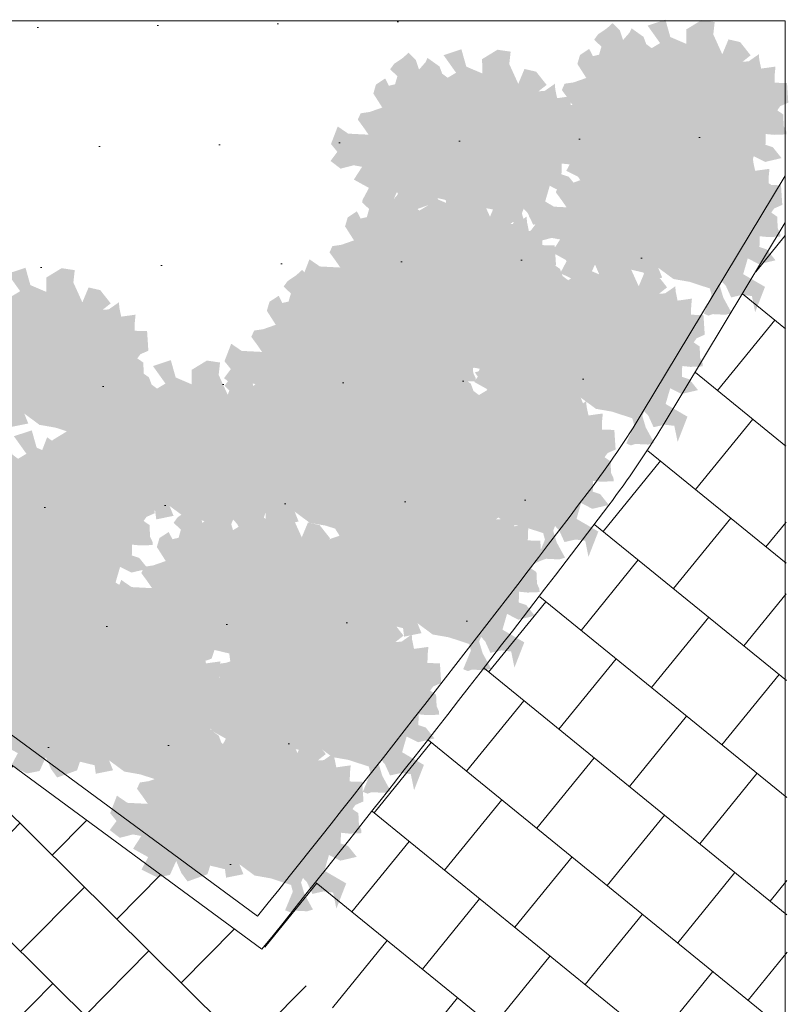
# Model space of a CAD drawing. Header units: metres. Extents: x 92403 to 95147, y 464428 to 465602.
# Tile 152 of 256: x 92673.03 to 92675.57, y 465024.85 to 465028.1. Entities that reach past the tile are written whole.
import ezdxf

# ---------------------------------------------------------------- set-up
doc = ezdxf.new("R2010")
doc.units = ezdxf.units.M
doc.layers.add('N-RO-GR-GROENSTROOK-A', color=7, linetype='CONTINUOUS', lineweight=0, true_color=0x5de817, transparency=0.7)
doc.layers.add('N-RO-VH-KANTOPSLUITING_OPSLUITBAND-G', color=7, linetype='CONTINUOUS', lineweight=5)
doc.layers.add('X-XX-AL-RMB - profiel', color=7, linetype='CONTINUOUS', lineweight=9)
doc.layers.add('X-XX-AL-TEKENBLAD_VIEWPORT-NP', color=7, linetype='CONTINUOUS', lineweight=18, plot=False)

msp = doc.modelspace()

# ---------------------------------------------------------------- hatches: boundary and pattern name
at = {"layer": 'N-RO-GR-GROENSTROOK-A', "transparency": 33554508}
h = msp.add_hatch(color=256, dxfattribs=at)
h.dxf.hatch_style = 1
h.paths.add_polyline_path([(92675.213908, 465027.584199), (92675.267236, 465027.574874), (92675.334456, 465027.552889), (92675.340167, 465027.530978), (92675.314756, 465027.469471), (92675.330133, 465027.463118), (92675.343819, 465027.468053), (92675.387414, 465027.465926), (92675.406744, 465027.471706), (92675.378964, 465027.522362), (92675.367404, 465027.561023), (92675.373756, 465027.576399), (92675.387579, 465027.561159), (92675.404782, 465027.523343), (92675.441043, 465027.531659), (92675.473351, 465027.527842), (92675.484201, 465027.474649), (92675.516735, 465027.558214), (92675.444554, 465027.600184), (92675.459719, 465027.652257), (92675.497157, 465027.63328), (92675.551569, 465027.646012), (92675.522892, 465027.68185), (92675.498418, 465027.690093), (92675.499367, 465027.725663), (92675.524896, 465027.723091), (92675.526964, 465027.722883), (92675.567175, 465027.724378), (92675.56678, 465027.735014), (92675.558813, 465027.751952), (92675.556978, 465027.790345), (92675.537326, 465027.803956), (92675.54731, 465027.817693), (92675.573872, 465027.829286), (92675.569624, 465027.894178), (92675.528325, 465027.89528), (92675.529095, 465027.924181), (92675.531566, 465027.948587), (92675.484082, 465027.942002), (92675.477861, 465027.971874), (92675.47651, 465027.989447), (92675.44261, 465027.965879), (92675.422564, 465027.964712), (92675.449381, 465027.985852), (92675.41468, 465028.029701), (92675.376187, 465028.03858), (92675.355637, 465027.989268), (92675.325934, 465028.054839), (92675.330406, 465028.095812), (92675.286908, 465028.102207), (92675.236174, 465028.071236), (92675.23647, 465028.023854), (92675.183784, 465028.046329), (92675.167638, 465028.103687), (92675.108633, 465028.084191), (92675.149974, 465028.026161), (92675.122237, 465028.009496), (92675.104144, 465028.023065), (92675.095164, 465028.046991), (92675.09006, 465028.05053), (92675.055625, 465028.075135), (92675.049278, 465028.061302), (92675.027562, 465028.036493), (92675.016973, 465028.068314), (92674.993185, 465028.092505), (92674.973475, 465028.074709), (92674.944885, 465028.055318), (92674.931929, 465028.037342), (92674.956019, 465028.014714), (92674.948284, 465027.987831), (92674.927884, 465027.98314), (92674.915525, 465028.007026), (92674.885096, 465027.986899), (92674.876508, 465027.95729), (92674.905945, 465027.910963), (92674.864226, 465027.896372), (92674.834475, 465027.891931), (92674.825082, 465027.871112), (92674.844645, 465027.844416), (92674.860662, 465027.821218), (92674.793173, 465027.82472), (92674.758714, 465027.848409), (92674.736372, 465027.790377), (92674.757514, 465027.764425), (92674.734879, 465027.734406), (92674.76825, 465027.708913), (92674.811436, 465027.720062), (92674.839374, 465027.714999), (92674.811995, 465027.672804), (92674.861945, 465027.645168), (92674.839786, 465027.60375), (92674.892642, 465027.577869), (92674.933937, 465027.586321), (92674.954656, 465027.632226), (92674.971788, 465027.592378), (92674.992102, 465027.564616), (92675.057716, 465027.588254), (92675.067058, 465027.616926), (92675.115872, 465027.605155), (92675.119541, 465027.577052), (92675.176775, 465027.588612), (92675.163613, 465027.621418), (92675.21392, 465027.584215)])
h = msp.add_hatch(color=256, dxfattribs=at)
h.dxf.hatch_style = 1
h.paths.add_polyline_path([(92674.539365, 465027.486358), (92674.592693, 465027.477034), (92674.659913, 465027.455049), (92674.665624, 465027.433138), (92674.640213, 465027.371631), (92674.65559, 465027.365278), (92674.669276, 465027.370213), (92674.712871, 465027.368086), (92674.732201, 465027.373865), (92674.70442, 465027.424522), (92674.692861, 465027.463182), (92674.699213, 465027.478559), (92674.713036, 465027.463318), (92674.730239, 465027.425503), (92674.7665, 465027.433818), (92674.798808, 465027.430001), (92674.809658, 465027.376809), (92674.842192, 465027.460373), (92674.770011, 465027.502344), (92674.785176, 465027.554417), (92674.822614, 465027.535439), (92674.877025, 465027.548172), (92674.848349, 465027.584009), (92674.823875, 465027.592252), (92674.824824, 465027.627823), (92674.850353, 465027.625251), (92674.852421, 465027.625042), (92674.892632, 465027.626538), (92674.892236, 465027.637174), (92674.88427, 465027.654112), (92674.882435, 465027.692505), (92674.862783, 465027.706116), (92674.872767, 465027.719852), (92674.899329, 465027.731445), (92674.895081, 465027.796338), (92674.853781, 465027.797439), (92674.854552, 465027.82634), (92674.857023, 465027.850747), (92674.809539, 465027.844161), (92674.803318, 465027.874034), (92674.801967, 465027.891606), (92674.768067, 465027.868038), (92674.748021, 465027.866871), (92674.774838, 465027.888011), (92674.740137, 465027.931861), (92674.701644, 465027.94074), (92674.681094, 465027.891427), (92674.651391, 465027.956999), (92674.655863, 465027.997972), (92674.612364, 465028.004367), (92674.561631, 465027.973396), (92674.561927, 465027.926014), (92674.509241, 465027.948489), (92674.493095, 465028.005846), (92674.43409, 465027.98635), (92674.475431, 465027.928321), (92674.447694, 465027.911655), (92674.429601, 465027.925224), (92674.420621, 465027.949151), (92674.415517, 465027.952689), (92674.381082, 465027.977295), (92674.374735, 465027.963461), (92674.353019, 465027.938652), (92674.34243, 465027.970474), (92674.318642, 465027.994664), (92674.298932, 465027.976869), (92674.270342, 465027.957477), (92674.257386, 465027.939502), (92674.281476, 465027.916873), (92674.273741, 465027.88999), (92674.253341, 465027.8853), (92674.240982, 465027.909185), (92674.210553, 465027.889058), (92674.201965, 465027.85945), (92674.231401, 465027.813123), (92674.189683, 465027.798531), (92674.159932, 465027.79409), (92674.150539, 465027.773271), (92674.170102, 465027.746576), (92674.186119, 465027.723378), (92674.11863, 465027.726879), (92674.084171, 465027.750569), (92674.061828, 465027.692536), (92674.082971, 465027.666584), (92674.060336, 465027.636565), (92674.093707, 465027.611072), (92674.136893, 465027.622222), (92674.164831, 465027.617158), (92674.137452, 465027.574964), (92674.187402, 465027.547327), (92674.165243, 465027.50591), (92674.218099, 465027.480028), (92674.259393, 465027.48848), (92674.280113, 465027.534385), (92674.297245, 465027.494537), (92674.317559, 465027.466775), (92674.383173, 465027.490413), (92674.392515, 465027.519086), (92674.441329, 465027.507315), (92674.444998, 465027.479211), (92674.502231, 465027.490772), (92674.48907, 465027.523578), (92674.539377, 465027.486375)])
h = msp.add_hatch(color=256, dxfattribs=at)
h.dxf.hatch_style = 1
h.paths.add_polyline_path([(92675.194015, 465027.246106), (92675.247343, 465027.236781), (92675.314563, 465027.214796), (92675.320273, 465027.192885), (92675.294863, 465027.131378), (92675.31024, 465027.125025), (92675.323926, 465027.12996), (92675.367521, 465027.127833), (92675.386851, 465027.133613), (92675.35907, 465027.184269), (92675.34751, 465027.22293), (92675.353863, 465027.238306), (92675.367686, 465027.223066), (92675.384889, 465027.18525), (92675.42115, 465027.193565), (92675.453458, 465027.189748), (92675.464308, 465027.136556), (92675.496842, 465027.22012), (92675.42466, 465027.262091), (92675.439826, 465027.314164), (92675.477264, 465027.295187), (92675.531675, 465027.307919), (92675.502999, 465027.343757), (92675.478525, 465027.352), (92675.479474, 465027.38757), (92675.505002, 465027.384998), (92675.507071, 465027.38479), (92675.547282, 465027.386285), (92675.546886, 465027.396921), (92675.53892, 465027.413859), (92675.537084, 465027.452252), (92675.517433, 465027.465863), (92675.527416, 465027.4796), (92675.553979, 465027.491193), (92675.549731, 465027.556085), (92675.508431, 465027.557187), (92675.509202, 465027.586088), (92675.511672, 465027.610494), (92675.464189, 465027.603908), (92675.457968, 465027.633781), (92675.456617, 465027.651353), (92675.422717, 465027.627785), (92675.402671, 465027.626619), (92675.429488, 465027.647758), (92675.394787, 465027.691608), (92675.356294, 465027.700487), (92675.335743, 465027.651175), (92675.30604, 465027.716746), (92675.310512, 465027.757719), (92675.267014, 465027.764114), (92675.216281, 465027.733143), (92675.216577, 465027.685761), (92675.16389, 465027.708236), (92675.147745, 465027.765594), (92675.08874, 465027.746098), (92675.130081, 465027.688068), (92675.102344, 465027.671402), (92675.08425, 465027.684972), (92675.075271, 465027.708898), (92675.070167, 465027.712437), (92675.035732, 465027.737042), (92675.029385, 465027.723209), (92675.007668, 465027.6984), (92674.99708, 465027.730221), (92674.973292, 465027.754412), (92674.953582, 465027.736616), (92674.924992, 465027.717225), (92674.912036, 465027.699249), (92674.936126, 465027.676621), (92674.928391, 465027.649738), (92674.907991, 465027.645047), (92674.895631, 465027.668933), (92674.865202, 465027.648806), (92674.856615, 465027.619197), (92674.886051, 465027.57287), (92674.844333, 465027.558279), (92674.814582, 465027.553837), (92674.805189, 465027.533018), (92674.824752, 465027.506323), (92674.840769, 465027.483125), (92674.77328, 465027.486626), (92674.738821, 465027.510316), (92674.716478, 465027.452284), (92674.73762, 465027.426332), (92674.714985, 465027.396312), (92674.748357, 465027.370819), (92674.791543, 465027.381969), (92674.819481, 465027.376905), (92674.792102, 465027.334711), (92674.842052, 465027.307075), (92674.819893, 465027.265657), (92674.872748, 465027.239776), (92674.914043, 465027.248227), (92674.934762, 465027.294133), (92674.951895, 465027.254285), (92674.972209, 465027.226523), (92675.037823, 465027.250161), (92675.047165, 465027.278833), (92675.095978, 465027.267062), (92675.099648, 465027.238959), (92675.156881, 465027.250519), (92675.14372, 465027.283325), (92675.194027, 465027.246122)])
h = msp.add_hatch(color=256, dxfattribs=at)
h.dxf.hatch_style = 1
h.paths.add_polyline_path([(92674.4459, 465027.047058), (92674.499228, 465027.037733), (92674.566447, 465027.015748), (92674.572158, 465026.993837), (92674.546747, 465026.93233), (92674.562124, 465026.925977), (92674.575811, 465026.930912), (92674.619406, 465026.928785), (92674.638736, 465026.934565), (92674.610955, 465026.985221), (92674.599395, 465027.023882), (92674.605748, 465027.039258), (92674.619571, 465027.024018), (92674.636774, 465026.986202), (92674.673035, 465026.994517), (92674.705342, 465026.9907), (92674.716192, 465026.937508), (92674.748727, 465027.021073), (92674.676545, 465027.063043), (92674.69171, 465027.115116), (92674.729149, 465027.096139), (92674.78356, 465027.108871), (92674.754883, 465027.144709), (92674.73041, 465027.152952), (92674.731358, 465027.188522), (92674.756887, 465027.18595), (92674.758955, 465027.185742), (92674.799166, 465027.187237), (92674.798771, 465027.197873), (92674.790804, 465027.214811), (92674.788969, 465027.253204), (92674.769317, 465027.266815), (92674.779301, 465027.280552), (92674.805863, 465027.292145), (92674.801616, 465027.357037), (92674.760316, 465027.358139), (92674.761087, 465027.38704), (92674.763557, 465027.411446), (92674.716074, 465027.404861), (92674.709852, 465027.434733), (92674.708501, 465027.452306), (92674.674601, 465027.428738), (92674.654555, 465027.427571), (92674.681372, 465027.44871), (92674.646671, 465027.49256), (92674.608178, 465027.501439), (92674.587628, 465027.452127), (92674.557925, 465027.517698), (92674.562397, 465027.558671), (92674.518899, 465027.565066), (92674.468166, 465027.534095), (92674.468462, 465027.486713), (92674.415775, 465027.509188), (92674.399629, 465027.566546), (92674.340624, 465027.54705), (92674.381966, 465027.48902), (92674.354228, 465027.472355), (92674.336135, 465027.485924), (92674.327156, 465027.50985), (92674.322051, 465027.513389), (92674.287617, 465027.537994), (92674.281269, 465027.524161), (92674.259553, 465027.499352), (92674.248965, 465027.531173), (92674.225176, 465027.555364), (92674.205467, 465027.537568), (92674.176877, 465027.518177), (92674.16392, 465027.500201), (92674.188011, 465027.477573), (92674.180275, 465027.45069), (92674.159876, 465027.445999), (92674.147516, 465027.469885), (92674.117087, 465027.449758), (92674.108499, 465027.420149), (92674.137936, 465027.373822), (92674.096217, 465027.359231), (92674.066467, 465027.35479), (92674.057074, 465027.33397), (92674.076636, 465027.307275), (92674.092653, 465027.284077), (92674.025164, 465027.287578), (92673.990705, 465027.311268), (92673.968363, 465027.253236), (92673.989505, 465027.227284), (92673.96687, 465027.197265), (92674.000241, 465027.171771), (92674.043427, 465027.182921), (92674.071365, 465027.177857), (92674.043987, 465027.135663), (92674.093936, 465027.108027), (92674.071777, 465027.066609), (92674.124633, 465027.040728), (92674.165928, 465027.04918), (92674.186647, 465027.095085), (92674.20378, 465027.055237), (92674.224094, 465027.027475), (92674.289707, 465027.051113), (92674.29905, 465027.079785), (92674.347863, 465027.068014), (92674.351532, 465027.039911), (92674.408766, 465027.051471), (92674.395604, 465027.084277), (92674.445912, 465027.047074)])
h = msp.add_hatch(color=256, dxfattribs=at)
h.dxf.hatch_style = 1
h.paths.add_polyline_path([(92674.937647, 465026.816838), (92674.990975, 465026.807513), (92675.058195, 465026.785528), (92675.063906, 465026.763617), (92675.038495, 465026.70211), (92675.053872, 465026.695757), (92675.067558, 465026.700692), (92675.111153, 465026.698565), (92675.130483, 465026.704345), (92675.102702, 465026.755001), (92675.091143, 465026.793661), (92675.097495, 465026.809038), (92675.111318, 465026.793797), (92675.128521, 465026.755982), (92675.164782, 465026.764297), (92675.19709, 465026.76048), (92675.20794, 465026.707288), (92675.240474, 465026.790852), (92675.168293, 465026.832823), (92675.183458, 465026.884896), (92675.220896, 465026.865918), (92675.275307, 465026.878651), (92675.246631, 465026.914488), (92675.222157, 465026.922731), (92675.223106, 465026.958302), (92675.248635, 465026.95573), (92675.250703, 465026.955521), (92675.290914, 465026.957017), (92675.290518, 465026.967653), (92675.282552, 465026.984591), (92675.280717, 465027.022984), (92675.261065, 465027.036595), (92675.271049, 465027.050331), (92675.297611, 465027.061925), (92675.293363, 465027.126817), (92675.252063, 465027.127919), (92675.252834, 465027.15682), (92675.255305, 465027.181226), (92675.207821, 465027.17464), (92675.2016, 465027.204513), (92675.200249, 465027.222085), (92675.166349, 465027.198517), (92675.146303, 465027.197351), (92675.17312, 465027.21849), (92675.138419, 465027.26234), (92675.099926, 465027.271219), (92675.079376, 465027.221906), (92675.049673, 465027.287478), (92675.054145, 465027.328451), (92675.010646, 465027.334846), (92674.959913, 465027.303875), (92674.960209, 465027.256493), (92674.907523, 465027.278968), (92674.891377, 465027.336325), (92674.832372, 465027.31683), (92674.873713, 465027.2588), (92674.845976, 465027.242134), (92674.827883, 465027.255703), (92674.818903, 465027.27963), (92674.813799, 465027.283169), (92674.779364, 465027.307774), (92674.773017, 465027.29394), (92674.751301, 465027.269131), (92674.740712, 465027.300953), (92674.716924, 465027.325143), (92674.697214, 465027.307348), (92674.668624, 465027.287957), (92674.655668, 465027.269981), (92674.679758, 465027.247353), (92674.672023, 465027.220469), (92674.651623, 465027.215779), (92674.639264, 465027.239665), (92674.608835, 465027.219537), (92674.600247, 465027.189929), (92674.629683, 465027.143602), (92674.587965, 465027.12901), (92674.558214, 465027.124569), (92674.548821, 465027.10375), (92674.568384, 465027.077055), (92674.584401, 465027.053857), (92674.516912, 465027.057358), (92674.482453, 465027.081048), (92674.46011, 465027.023016), (92674.481253, 465026.997063), (92674.458618, 465026.967044), (92674.491989, 465026.941551), (92674.535175, 465026.952701), (92674.563113, 465026.947637), (92674.535734, 465026.905443), (92674.585684, 465026.877806), (92674.563525, 465026.836389), (92674.616381, 465026.810507), (92674.657675, 465026.818959), (92674.678395, 465026.864864), (92674.695527, 465026.825016), (92674.715841, 465026.797254), (92674.781455, 465026.820893), (92674.790797, 465026.849565), (92674.839611, 465026.837794), (92674.84328, 465026.80969), (92674.900513, 465026.821251), (92674.887352, 465026.854057), (92674.937659, 465026.816854)])
h = msp.add_hatch(color=256, dxfattribs=at)
h.dxf.hatch_style = 1
h.paths.add_polyline_path([(92673.098146, 465026.763819), (92673.151474, 465026.754494), (92673.218694, 465026.732509), (92673.224404, 465026.710599), (92673.198994, 465026.649092), (92673.214371, 465026.642739), (92673.228057, 465026.647674), (92673.271652, 465026.645546), (92673.290982, 465026.651326), (92673.263201, 465026.701983), (92673.251641, 465026.740643), (92673.257994, 465026.75602), (92673.271817, 465026.740779), (92673.28902, 465026.702964), (92673.325281, 465026.711279), (92673.357589, 465026.707462), (92673.368439, 465026.65427), (92673.400973, 465026.737834), (92673.328791, 465026.779804), (92673.343957, 465026.831878), (92673.381395, 465026.8129), (92673.435806, 465026.825633), (92673.40713, 465026.86147), (92673.382656, 465026.869713), (92673.383605, 465026.905284), (92673.409133, 465026.902711), (92673.411202, 465026.902503), (92673.451413, 465026.903999), (92673.451017, 465026.914634), (92673.443051, 465026.931573), (92673.441215, 465026.969966), (92673.421564, 465026.983577), (92673.431547, 465026.997313), (92673.45811, 465027.008906), (92673.453862, 465027.073799), (92673.412562, 465027.0749), (92673.413333, 465027.103801), (92673.415803, 465027.128208), (92673.36832, 465027.121622), (92673.362099, 465027.151495), (92673.360748, 465027.169067), (92673.326848, 465027.145499), (92673.306802, 465027.144332), (92673.333619, 465027.165472), (92673.298918, 465027.209322), (92673.260425, 465027.2182), (92673.239874, 465027.168888), (92673.210171, 465027.23446), (92673.214643, 465027.275433), (92673.171145, 465027.281827), (92673.120412, 465027.250856), (92673.120708, 465027.203474), (92673.068021, 465027.225949), (92673.051876, 465027.283307), (92672.992871, 465027.263811), (92673.034212, 465027.205781), (92673.006475, 465027.189116), (92672.988381, 465027.202685), (92672.979402, 465027.226612), (92672.974298, 465027.23015), (92672.939863, 465027.254756), (92672.933516, 465027.240922), (92672.911799, 465027.216113), (92672.901211, 465027.247934), (92672.877423, 465027.272125), (92672.857713, 465027.254329), (92672.829123, 465027.234938), (92672.816167, 465027.216962), (92672.840257, 465027.194334), (92672.832522, 465027.167451), (92672.812122, 465027.16276), (92672.799762, 465027.186646), (92672.769333, 465027.166519), (92672.760746, 465027.13691), (92672.790182, 465027.090583), (92672.748464, 465027.075992), (92672.718713, 465027.071551), (92672.70932, 465027.050732), (92672.728883, 465027.024037), (92672.7449, 465027.000839), (92672.677411, 465027.00434), (92672.642952, 465027.02803), (92672.620609, 465026.969997), (92672.641751, 465026.944045), (92672.619116, 465026.914026), (92672.652488, 465026.888533), (92672.695674, 465026.899683), (92672.723612, 465026.894619), (92672.696233, 465026.852425), (92672.746183, 465026.824788), (92672.724024, 465026.783371), (92672.776879, 465026.757489), (92672.818174, 465026.765941), (92672.838893, 465026.811846), (92672.856026, 465026.771998), (92672.87634, 465026.744236), (92672.941954, 465026.767874), (92672.951296, 465026.796547), (92673.000109, 465026.784775), (92673.003779, 465026.756672), (92673.061012, 465026.768232), (92673.047851, 465026.801038), (92673.098158, 465026.763835)])
h = msp.add_hatch(color=256, dxfattribs=at)
h.dxf.hatch_style = 1
h.paths.add_polyline_path([(92674.187247, 465026.767883), (92674.240575, 465026.758559), (92674.307795, 465026.736574), (92674.313506, 465026.714663), (92674.288095, 465026.653156), (92674.303472, 465026.646803), (92674.317159, 465026.651738), (92674.360754, 465026.649611), (92674.380084, 465026.65539), (92674.352303, 465026.706047), (92674.340743, 465026.744707), (92674.347095, 465026.760084), (92674.360918, 465026.744843), (92674.378121, 465026.707028), (92674.414383, 465026.715343), (92674.44669, 465026.711526), (92674.45754, 465026.658334), (92674.490074, 465026.741898), (92674.417893, 465026.783869), (92674.433058, 465026.835942), (92674.470496, 465026.816964), (92674.524908, 465026.829697), (92674.496231, 465026.865534), (92674.471757, 465026.873777), (92674.472706, 465026.909348), (92674.498235, 465026.906776), (92674.500303, 465026.906567), (92674.540514, 465026.908063), (92674.540119, 465026.918699), (92674.532152, 465026.935637), (92674.530317, 465026.97403), (92674.510665, 465026.987641), (92674.520649, 465027.001377), (92674.547211, 465027.01297), (92674.542963, 465027.077863), (92674.501664, 465027.078964), (92674.502434, 465027.107865), (92674.504905, 465027.132272), (92674.457421, 465027.125686), (92674.4512, 465027.155559), (92674.449849, 465027.173131), (92674.415949, 465027.149563), (92674.395903, 465027.148396), (92674.42272, 465027.169536), (92674.388019, 465027.213386), (92674.349526, 465027.222265), (92674.328976, 465027.172952), (92674.299273, 465027.238524), (92674.303745, 465027.279497), (92674.260247, 465027.285892), (92674.209514, 465027.254921), (92674.209809, 465027.207539), (92674.157123, 465027.230014), (92674.140977, 465027.287371), (92674.081972, 465027.267875), (92674.123313, 465027.209846), (92674.095576, 465027.19318), (92674.077483, 465027.206749), (92674.068503, 465027.230676), (92674.063399, 465027.234214), (92674.028964, 465027.25882), (92674.022617, 465027.244986), (92674.000901, 465027.220177), (92673.990313, 465027.251999), (92673.966524, 465027.276189), (92673.946814, 465027.258393), (92673.918225, 465027.239002), (92673.905268, 465027.221027), (92673.929358, 465027.198398), (92673.921623, 465027.171515), (92673.901223, 465027.166825), (92673.888864, 465027.19071), (92673.858435, 465027.170583), (92673.849847, 465027.140975), (92673.879284, 465027.094648), (92673.837565, 465027.080056), (92673.807814, 465027.075615), (92673.798421, 465027.054796), (92673.817984, 465027.028101), (92673.834001, 465027.004903), (92673.766512, 465027.008404), (92673.732053, 465027.032094), (92673.709711, 465026.974061), (92673.730853, 465026.948109), (92673.708218, 465026.91809), (92673.741589, 465026.892597), (92673.784775, 465026.903747), (92673.812713, 465026.898683), (92673.785334, 465026.856489), (92673.835284, 465026.828852), (92673.813125, 465026.787435), (92673.865981, 465026.761553), (92673.907276, 465026.770005), (92673.927995, 465026.81591), (92673.945127, 465026.776062), (92673.965441, 465026.7483), (92674.031055, 465026.771938), (92674.040397, 465026.800611), (92674.089211, 465026.78884), (92674.09288, 465026.760736), (92674.150114, 465026.772297), (92674.136952, 465026.805103), (92674.187259, 465026.7679)])
h = msp.add_hatch(color=256, dxfattribs=at)
h.dxf.hatch_style = 1
h.paths.add_polyline_path([(92673.578524, 465026.45836), (92673.631852, 465026.449035), (92673.699071, 465026.42705), (92673.704782, 465026.405139), (92673.679371, 465026.343632), (92673.694748, 465026.337279), (92673.708435, 465026.342214), (92673.75203, 465026.340087), (92673.77136, 465026.345867), (92673.743579, 465026.396523), (92673.732019, 465026.435183), (92673.738372, 465026.45056), (92673.752195, 465026.435319), (92673.769398, 465026.397504), (92673.805659, 465026.405819), (92673.837966, 465026.402002), (92673.848817, 465026.34881), (92673.881351, 465026.432374), (92673.809169, 465026.474345), (92673.824334, 465026.526418), (92673.861773, 465026.50744), (92673.916184, 465026.520173), (92673.887507, 465026.55601), (92673.863034, 465026.564253), (92673.863982, 465026.599824), (92673.889511, 465026.597252), (92673.891579, 465026.597043), (92673.931791, 465026.598539), (92673.931395, 465026.609175), (92673.923428, 465026.626113), (92673.921593, 465026.664506), (92673.901941, 465026.678117), (92673.911925, 465026.691853), (92673.938488, 465026.703447), (92673.93424, 465026.768339), (92673.89294, 465026.769441), (92673.893711, 465026.798342), (92673.896181, 465026.822748), (92673.848698, 465026.816162), (92673.842476, 465026.846035), (92673.841126, 465026.863607), (92673.807226, 465026.840039), (92673.78718, 465026.838873), (92673.813997, 465026.860012), (92673.779295, 465026.903862), (92673.740802, 465026.912741), (92673.720252, 465026.863428), (92673.690549, 465026.929), (92673.695021, 465026.969973), (92673.651523, 465026.976368), (92673.60079, 465026.945397), (92673.601086, 465026.898015), (92673.548399, 465026.92049), (92673.532253, 465026.977847), (92673.473249, 465026.958352), (92673.51459, 465026.900322), (92673.486852, 465026.883656), (92673.468759, 465026.897226), (92673.45978, 465026.921152), (92673.454675, 465026.924691), (92673.420241, 465026.949296), (92673.413893, 465026.935462), (92673.392177, 465026.910653), (92673.381589, 465026.942475), (92673.3578, 465026.966665), (92673.338091, 465026.94887), (92673.309501, 465026.929479), (92673.296545, 465026.911503), (92673.320635, 465026.888875), (92673.3129, 465026.861991), (92673.2925, 465026.857301), (92673.28014, 465026.881187), (92673.249711, 465026.861059), (92673.241123, 465026.831451), (92673.27056, 465026.785124), (92673.228841, 465026.770532), (92673.199091, 465026.766091), (92673.189698, 465026.745272), (92673.209261, 465026.718577), (92673.225277, 465026.695379), (92673.157788, 465026.69888), (92673.123329, 465026.72257), (92673.100987, 465026.664538), (92673.122129, 465026.638585), (92673.099494, 465026.608566), (92673.132865, 465026.583073), (92673.176052, 465026.594223), (92673.203989, 465026.589159), (92673.176611, 465026.546965), (92673.226561, 465026.519328), (92673.204401, 465026.477911), (92673.257257, 465026.452029), (92673.298552, 465026.460481), (92673.319271, 465026.506386), (92673.336404, 465026.466539), (92673.356718, 465026.438776), (92673.422331, 465026.462415), (92673.431674, 465026.491087), (92673.480487, 465026.479316), (92673.484156, 465026.451212), (92673.54139, 465026.462773), (92673.528229, 465026.495579), (92673.578536, 465026.458376)])
h = msp.add_hatch(color=256, dxfattribs=at)
h.dxf.hatch_style = 1
h.paths.add_polyline_path([(92673.991935, 465026.43963), (92674.045263, 465026.430305), (92674.112483, 465026.40832), (92674.118194, 465026.386409), (92674.092783, 465026.324902), (92674.10816, 465026.31855), (92674.121846, 465026.323485), (92674.165441, 465026.321357), (92674.184771, 465026.327137), (92674.156991, 465026.377794), (92674.145431, 465026.416454), (92674.151783, 465026.431831), (92674.165606, 465026.41659), (92674.182809, 465026.378775), (92674.219071, 465026.38709), (92674.251378, 465026.383273), (92674.262228, 465026.330081), (92674.294762, 465026.413645), (92674.222581, 465026.455615), (92674.237746, 465026.507689), (92674.275184, 465026.488711), (92674.329596, 465026.501444), (92674.300919, 465026.537281), (92674.276445, 465026.545524), (92674.277394, 465026.581095), (92674.302923, 465026.578522), (92674.304991, 465026.578314), (92674.345202, 465026.57981), (92674.344807, 465026.590445), (92674.33684, 465026.607384), (92674.335005, 465026.645777), (92674.315353, 465026.659388), (92674.325337, 465026.673124), (92674.351899, 465026.684717), (92674.347651, 465026.74961), (92674.306352, 465026.750711), (92674.307122, 465026.779612), (92674.309593, 465026.804018), (92674.262109, 465026.797433), (92674.255888, 465026.827306), (92674.254537, 465026.844878), (92674.220637, 465026.82131), (92674.200591, 465026.820143), (92674.227408, 465026.841283), (92674.192707, 465026.885133), (92674.154214, 465026.894011), (92674.133664, 465026.844699), (92674.103961, 465026.910271), (92674.108433, 465026.951244), (92674.064935, 465026.957638), (92674.014202, 465026.926667), (92674.014497, 465026.879285), (92673.961811, 465026.90176), (92673.945665, 465026.959118), (92673.88666, 465026.939622), (92673.928001, 465026.881592), (92673.900264, 465026.864927), (92673.882171, 465026.878496), (92673.873191, 465026.902423), (92673.868087, 465026.905961), (92673.833652, 465026.930567), (92673.827305, 465026.916733), (92673.805589, 465026.891924), (92673.795, 465026.923745), (92673.771212, 465026.947936), (92673.751502, 465026.93014), (92673.722912, 465026.910749), (92673.709956, 465026.892773), (92673.734046, 465026.870145), (92673.726311, 465026.843262), (92673.705911, 465026.838571), (92673.693552, 465026.862457), (92673.663123, 465026.84233), (92673.654535, 465026.812721), (92673.683972, 465026.766394), (92673.642253, 465026.751803), (92673.612502, 465026.747362), (92673.603109, 465026.726543), (92673.622672, 465026.699848), (92673.638689, 465026.67665), (92673.5712, 465026.680151), (92673.536741, 465026.703841), (92673.514399, 465026.645808), (92673.535541, 465026.619856), (92673.512906, 465026.589837), (92673.546277, 465026.564344), (92673.589463, 465026.575494), (92673.617401, 465026.57043), (92673.590022, 465026.528236), (92673.639972, 465026.500599), (92673.617813, 465026.459182), (92673.670669, 465026.4333), (92673.711964, 465026.441752), (92673.732683, 465026.487657), (92673.749815, 465026.447809), (92673.770129, 465026.420047), (92673.835743, 465026.443685), (92673.845085, 465026.472358), (92673.893899, 465026.460586), (92673.897568, 465026.432483), (92673.954802, 465026.444043), (92673.94164, 465026.476849), (92673.991947, 465026.439646)])
h = msp.add_hatch(color=256, dxfattribs=at)
h.dxf.hatch_style = 1
h.paths.add_polyline_path([(92674.642968, 465026.437027), (92674.696296, 465026.427702), (92674.763516, 465026.405717), (92674.769227, 465026.383806), (92674.743816, 465026.322299), (92674.759193, 465026.315947), (92674.772879, 465026.320881), (92674.816474, 465026.318754), (92674.835804, 465026.324534), (92674.808023, 465026.375191), (92674.796464, 465026.413851), (92674.802816, 465026.429227), (92674.816639, 465026.413987), (92674.833842, 465026.376172), (92674.870103, 465026.384487), (92674.902411, 465026.38067), (92674.913261, 465026.327477), (92674.945795, 465026.411042), (92674.873614, 465026.453012), (92674.888779, 465026.505086), (92674.926217, 465026.486108), (92674.980628, 465026.498841), (92674.951952, 465026.534678), (92674.927478, 465026.542921), (92674.928427, 465026.578491), (92674.953955, 465026.575919), (92674.956024, 465026.575711), (92674.996235, 465026.577206), (92674.995839, 465026.587842), (92674.987873, 465026.604781), (92674.986037, 465026.643174), (92674.966386, 465026.656785), (92674.97637, 465026.670521), (92675.002932, 465026.682114), (92674.998684, 465026.747007), (92674.957384, 465026.748108), (92674.958155, 465026.777009), (92674.960626, 465026.801415), (92674.913142, 465026.79483), (92674.906921, 465026.824703), (92674.90557, 465026.842275), (92674.87167, 465026.818707), (92674.851624, 465026.81754), (92674.878441, 465026.83868), (92674.84374, 465026.88253), (92674.805247, 465026.891408), (92674.784697, 465026.842096), (92674.754994, 465026.907667), (92674.759465, 465026.94864), (92674.715967, 465026.955035), (92674.665234, 465026.924064), (92674.66553, 465026.876682), (92674.612843, 465026.899157), (92674.596698, 465026.956515), (92674.537693, 465026.937019), (92674.579034, 465026.878989), (92674.551297, 465026.862324), (92674.533203, 465026.875893), (92674.524224, 465026.899819), (92674.51912, 465026.903358), (92674.484685, 465026.927963), (92674.478338, 465026.91413), (92674.456622, 465026.889321), (92674.446033, 465026.921142), (92674.422245, 465026.945333), (92674.402535, 465026.927537), (92674.373945, 465026.908146), (92674.360989, 465026.89017), (92674.385079, 465026.867542), (92674.377344, 465026.840659), (92674.356944, 465026.835968), (92674.344585, 465026.859854), (92674.314156, 465026.839727), (92674.305568, 465026.810118), (92674.335004, 465026.763791), (92674.293286, 465026.7492), (92674.263535, 465026.744759), (92674.254142, 465026.72394), (92674.273705, 465026.697245), (92674.289722, 465026.674046), (92674.222233, 465026.677548), (92674.187774, 465026.701238), (92674.165431, 465026.643205), (92674.186574, 465026.617253), (92674.163939, 465026.587234), (92674.19731, 465026.561741), (92674.240496, 465026.57289), (92674.268434, 465026.567827), (92674.241055, 465026.525633), (92674.291005, 465026.497996), (92674.268846, 465026.456579), (92674.321702, 465026.430697), (92674.362996, 465026.439149), (92674.383716, 465026.485054), (92674.400848, 465026.445206), (92674.421162, 465026.417444), (92674.486776, 465026.441082), (92674.496118, 465026.469755), (92674.544932, 465026.457983), (92674.548601, 465026.42988), (92674.605834, 465026.44144), (92674.592673, 465026.474246), (92674.64298, 465026.437043)])
h = msp.add_hatch(color=256, dxfattribs=at)
h.dxf.hatch_style = 1
h.paths.add_polyline_path([(92673.118848, 465026.226168), (92673.172176, 465026.216844), (92673.239396, 465026.194859), (92673.245107, 465026.172948), (92673.219696, 465026.111441), (92673.235073, 465026.105088), (92673.24876, 465026.110023), (92673.292355, 465026.107896), (92673.311685, 465026.113675), (92673.283904, 465026.164332), (92673.272344, 465026.202992), (92673.278697, 465026.218369), (92673.292519, 465026.203128), (92673.309722, 465026.165313), (92673.345984, 465026.173628), (92673.378291, 465026.169811), (92673.389141, 465026.116619), (92673.421676, 465026.200183), (92673.349494, 465026.242154), (92673.364659, 465026.294227), (92673.402097, 465026.275249), (92673.456509, 465026.287982), (92673.427832, 465026.323819), (92673.403359, 465026.332062), (92673.404307, 465026.367633), (92673.429836, 465026.365061), (92673.431904, 465026.364852), (92673.472115, 465026.366348), (92673.47172, 465026.376984), (92673.463753, 465026.393922), (92673.461918, 465026.432315), (92673.442266, 465026.445926), (92673.45225, 465026.459662), (92673.478812, 465026.471255), (92673.474565, 465026.536148), (92673.433265, 465026.537249), (92673.434035, 465026.566151), (92673.436506, 465026.590557), (92673.389023, 465026.583971), (92673.382801, 465026.613844), (92673.38145, 465026.631416), (92673.34755, 465026.607848), (92673.327504, 465026.606682), (92673.354321, 465026.627821), (92673.31962, 465026.671671), (92673.281127, 465026.68055), (92673.260577, 465026.631237), (92673.230874, 465026.696809), (92673.235346, 465026.737782), (92673.191848, 465026.744177), (92673.141115, 465026.713206), (92673.141411, 465026.665824), (92673.088724, 465026.688299), (92673.072578, 465026.745656), (92673.013573, 465026.72616), (92673.054915, 465026.668131), (92673.027177, 465026.651465), (92673.009084, 465026.665034), (92673.000104, 465026.688961), (92672.995, 465026.6925), (92672.960566, 465026.717105), (92672.954218, 465026.703271), (92672.932502, 465026.678462), (92672.921914, 465026.710284), (92672.898125, 465026.734474), (92672.878416, 465026.716679), (92672.849826, 465026.697288), (92672.836869, 465026.679312), (92672.86096, 465026.656684), (92672.853224, 465026.6298), (92672.832824, 465026.62511), (92672.820465, 465026.648995), (92672.790036, 465026.628868), (92672.781448, 465026.59926), (92672.810885, 465026.552933), (92672.769166, 465026.538341), (92672.739415, 465026.5339), (92672.730023, 465026.513081), (92672.749585, 465026.486386), (92672.765602, 465026.463188), (92672.698113, 465026.466689), (92672.663654, 465026.490379), (92672.641312, 465026.432346), (92672.662454, 465026.406394), (92672.639819, 465026.376375), (92672.67319, 465026.350882), (92672.716376, 465026.362032), (92672.744314, 465026.356968), (92672.716936, 465026.314774), (92672.766885, 465026.287137), (92672.744726, 465026.24572), (92672.797582, 465026.219838), (92672.838877, 465026.22829), (92672.859596, 465026.274195), (92672.876728, 465026.234347), (92672.897043, 465026.206585), (92672.962656, 465026.230224), (92672.971999, 465026.258896), (92673.020812, 465026.247125), (92673.024481, 465026.219021), (92673.081715, 465026.230582), (92673.068553, 465026.263388), (92673.118861, 465026.226185)])
h = msp.add_hatch(color=256, dxfattribs=at)
h.dxf.hatch_style = 1
h.paths.add_polyline_path([(92674.398165, 465026.070489), (92674.451493, 465026.061165), (92674.518713, 465026.03918), (92674.524424, 465026.017269), (92674.499013, 465025.955762), (92674.51439, 465025.949409), (92674.528076, 465025.954344), (92674.571671, 465025.952217), (92674.591001, 465025.957996), (92674.56322, 465026.008653), (92674.551661, 465026.047313), (92674.558013, 465026.06269), (92674.571836, 465026.047449), (92674.589039, 465026.009634), (92674.6253, 465026.017949), (92674.657608, 465026.014132), (92674.668458, 465025.96094), (92674.700992, 465026.044504), (92674.628811, 465026.086475), (92674.643976, 465026.138548), (92674.681414, 465026.11957), (92674.735825, 465026.132303), (92674.707149, 465026.16814), (92674.682675, 465026.176383), (92674.683624, 465026.211954), (92674.709152, 465026.209382), (92674.711221, 465026.209173), (92674.751432, 465026.210669), (92674.751036, 465026.221305), (92674.74307, 465026.238243), (92674.741234, 465026.276636), (92674.721583, 465026.290247), (92674.731567, 465026.303983), (92674.758129, 465026.315576), (92674.753881, 465026.380469), (92674.712581, 465026.38157), (92674.713352, 465026.410472), (92674.715823, 465026.434878), (92674.668339, 465026.428292), (92674.662118, 465026.458165), (92674.660767, 465026.475737), (92674.626867, 465026.452169), (92674.606821, 465026.451002), (92674.633638, 465026.472142), (92674.598937, 465026.515992), (92674.560444, 465026.524871), (92674.539894, 465026.475558), (92674.510191, 465026.54113), (92674.514662, 465026.582103), (92674.471164, 465026.588498), (92674.420431, 465026.557527), (92674.420727, 465026.510145), (92674.36804, 465026.53262), (92674.351895, 465026.589977), (92674.29289, 465026.570481), (92674.334231, 465026.512452), (92674.306494, 465026.495786), (92674.2884, 465026.509355), (92674.279421, 465026.533282), (92674.274317, 465026.53682), (92674.239882, 465026.561426), (92674.233535, 465026.547592), (92674.211819, 465026.522783), (92674.20123, 465026.554605), (92674.177442, 465026.578795), (92674.157732, 465026.561), (92674.129142, 465026.541608), (92674.116186, 465026.523633), (92674.140276, 465026.501004), (92674.132541, 465026.474121), (92674.112141, 465026.469431), (92674.099782, 465026.493316), (92674.069353, 465026.473189), (92674.060765, 465026.443581), (92674.090201, 465026.397254), (92674.048483, 465026.382662), (92674.018732, 465026.378221), (92674.009339, 465026.357402), (92674.028902, 465026.330707), (92674.044919, 465026.307509), (92673.97743, 465026.31101), (92673.942971, 465026.3347), (92673.920628, 465026.276667), (92673.941771, 465026.250715), (92673.919136, 465026.220696), (92673.952507, 465026.195203), (92673.995693, 465026.206353), (92674.023631, 465026.201289), (92673.996252, 465026.159095), (92674.046202, 465026.131458), (92674.024043, 465026.090041), (92674.076899, 465026.064159), (92674.118193, 465026.072611), (92674.138913, 465026.118516), (92674.156045, 465026.078668), (92674.176359, 465026.050906), (92674.241973, 465026.074545), (92674.251315, 465026.103217), (92674.300129, 465026.091446), (92674.303798, 465026.063342), (92674.361031, 465026.074903), (92674.34787, 465026.107709), (92674.398177, 465026.070506)])
h = msp.add_hatch(color=256, dxfattribs=at)
h.dxf.hatch_style = 1
h.paths.add_polyline_path([(92673.823565, 465025.98668), (92673.876893, 465025.977355), (92673.944112, 465025.95537), (92673.949823, 465025.933459), (92673.924412, 465025.871952), (92673.939789, 465025.865599), (92673.953476, 465025.870534), (92673.997071, 465025.868407), (92674.016401, 465025.874187), (92673.98862, 465025.924843), (92673.97706, 465025.963504), (92673.983413, 465025.97888), (92673.997236, 465025.96364), (92674.014439, 465025.925824), (92674.0507, 465025.934139), (92674.083007, 465025.930322), (92674.093858, 465025.87713), (92674.126392, 465025.960695), (92674.05421, 465026.002665), (92674.069375, 465026.054738), (92674.106814, 465026.035761), (92674.161225, 465026.048493), (92674.132548, 465026.084331), (92674.108075, 465026.092574), (92674.109023, 465026.128144), (92674.134552, 465026.125572), (92674.13662, 465026.125364), (92674.176832, 465026.126859), (92674.176436, 465026.137495), (92674.168469, 465026.154433), (92674.166634, 465026.192826), (92674.146982, 465026.206437), (92674.156966, 465026.220174), (92674.183529, 465026.231767), (92674.179281, 465026.296659), (92674.137981, 465026.297761), (92674.138752, 465026.326662), (92674.141222, 465026.351068), (92674.093739, 465026.344483), (92674.087517, 465026.374355), (92674.086167, 465026.391928), (92674.052267, 465026.368359), (92674.032221, 465026.367193), (92674.059038, 465026.388332), (92674.024336, 465026.432182), (92673.985843, 465026.441061), (92673.965293, 465026.391749), (92673.93559, 465026.45732), (92673.940062, 465026.498293), (92673.896564, 465026.504688), (92673.845831, 465026.473717), (92673.846127, 465026.426335), (92673.79344, 465026.44881), (92673.777294, 465026.506168), (92673.71829, 465026.486672), (92673.759631, 465026.428642), (92673.731893, 465026.411976), (92673.7138, 465026.425546), (92673.704821, 465026.449472), (92673.699716, 465026.453011), (92673.665282, 465026.477616), (92673.658934, 465026.463783), (92673.637218, 465026.438974), (92673.62663, 465026.470795), (92673.602841, 465026.494986), (92673.583132, 465026.47719), (92673.554542, 465026.457799), (92673.541586, 465026.439823), (92673.565676, 465026.417195), (92673.557941, 465026.390312), (92673.537541, 465026.385621), (92673.525181, 465026.409507), (92673.494752, 465026.38938), (92673.486164, 465026.359771), (92673.515601, 465026.313444), (92673.473882, 465026.298853), (92673.444132, 465026.294412), (92673.434739, 465026.273592), (92673.454302, 465026.246897), (92673.470318, 465026.223699), (92673.402829, 465026.2272), (92673.36837, 465026.25089), (92673.346028, 465026.192858), (92673.36717, 465026.166906), (92673.344535, 465026.136887), (92673.377906, 465026.111393), (92673.421093, 465026.122543), (92673.44903, 465026.117479), (92673.421652, 465026.075285), (92673.471602, 465026.047649), (92673.449442, 465026.006231), (92673.502298, 465025.98035), (92673.543593, 465025.988801), (92673.564312, 465026.034707), (92673.581445, 465025.994859), (92673.601759, 465025.967097), (92673.667372, 465025.990735), (92673.676715, 465026.019407), (92673.725528, 465026.007636), (92673.729197, 465025.979533), (92673.786431, 465025.991093), (92673.77327, 465026.023899), (92673.823577, 465025.986696)])
h = msp.add_hatch(color=256, dxfattribs=at)
h.dxf.hatch_style = 1
h.paths.add_polyline_path([(92673.125131, 465025.813409), (92673.178459, 465025.804085), (92673.245678, 465025.7821), (92673.251389, 465025.760189), (92673.225978, 465025.698682), (92673.241355, 465025.692329), (92673.255042, 465025.697264), (92673.298637, 465025.695137), (92673.317967, 465025.700916), (92673.290186, 465025.751573), (92673.278626, 465025.790233), (92673.284979, 465025.80561), (92673.298802, 465025.790369), (92673.316005, 465025.752554), (92673.352266, 465025.760869), (92673.384573, 465025.757052), (92673.395424, 465025.70386), (92673.427958, 465025.787424), (92673.355776, 465025.829395), (92673.370941, 465025.881468), (92673.40838, 465025.86249), (92673.462791, 465025.875223), (92673.434114, 465025.91106), (92673.409641, 465025.919303), (92673.410589, 465025.954874), (92673.436118, 465025.952302), (92673.438186, 465025.952093), (92673.478397, 465025.953589), (92673.478002, 465025.964225), (92673.470035, 465025.981163), (92673.4682, 465026.019556), (92673.448548, 465026.033167), (92673.458532, 465026.046903), (92673.485094, 465026.058496), (92673.480847, 465026.123389), (92673.439547, 465026.12449), (92673.440318, 465026.153392), (92673.442788, 465026.177798), (92673.395305, 465026.171212), (92673.389083, 465026.201085), (92673.387732, 465026.218657), (92673.353832, 465026.195089), (92673.333787, 465026.193922), (92673.360604, 465026.215062), (92673.325902, 465026.258912), (92673.287409, 465026.267791), (92673.266859, 465026.218478), (92673.237156, 465026.28405), (92673.241628, 465026.325023), (92673.19813, 465026.331418), (92673.147397, 465026.300447), (92673.147693, 465026.253065), (92673.095006, 465026.27554), (92673.07886, 465026.332897), (92673.019855, 465026.313401), (92673.061197, 465026.255372), (92673.033459, 465026.238706), (92673.015366, 465026.252275), (92673.006387, 465026.276202), (92673.001282, 465026.27974), (92672.966848, 465026.304346), (92672.9605, 465026.290512), (92672.938784, 465026.265703), (92672.928196, 465026.297525), (92672.904407, 465026.321715), (92672.884698, 465026.30392), (92672.856108, 465026.284528), (92672.843152, 465026.266553), (92672.867242, 465026.243924), (92672.859506, 465026.217041), (92672.839107, 465026.212351), (92672.826747, 465026.236236), (92672.796318, 465026.216109), (92672.78773, 465026.186501), (92672.817167, 465026.140174), (92672.775448, 465026.125582), (92672.745698, 465026.121141), (92672.736305, 465026.100322), (92672.755867, 465026.073627), (92672.771884, 465026.050429), (92672.704395, 465026.05393), (92672.669936, 465026.07762), (92672.647594, 465026.019587), (92672.668736, 465025.993635), (92672.646101, 465025.963616), (92672.679472, 465025.938123), (92672.722659, 465025.949273), (92672.750596, 465025.944209), (92672.723218, 465025.902015), (92672.773167, 465025.874378), (92672.751008, 465025.832961), (92672.803864, 465025.807079), (92672.845159, 465025.815531), (92672.865878, 465025.861436), (92672.883011, 465025.821588), (92672.903325, 465025.793826), (92672.968938, 465025.817465), (92672.978281, 465025.846137), (92673.027094, 465025.834366), (92673.030763, 465025.806262), (92673.087997, 465025.817823), (92673.074835, 465025.850629), (92673.125143, 465025.813426)])
h = msp.add_hatch(color=256, dxfattribs=at)
h.dxf.hatch_style = 1
h.paths.add_polyline_path([(92674.066321, 465025.665094), (92674.119649, 465025.655769), (92674.186869, 465025.633784), (92674.19258, 465025.611873), (92674.167169, 465025.550366), (92674.182546, 465025.544013), (92674.196232, 465025.548948), (92674.239827, 465025.546821), (92674.259157, 465025.552601), (92674.231377, 465025.603257), (92674.219817, 465025.641918), (92674.226169, 465025.657294), (92674.239992, 465025.642054), (92674.257195, 465025.604239), (92674.293456, 465025.612554), (92674.325764, 465025.608737), (92674.336614, 465025.555544), (92674.369148, 465025.639109), (92674.296967, 465025.681079), (92674.312132, 465025.733152), (92674.34957, 465025.714175), (92674.403982, 465025.726907), (92674.375305, 465025.762745), (92674.350831, 465025.770988), (92674.35178, 465025.806558), (92674.377309, 465025.803986), (92674.379377, 465025.803778), (92674.419588, 465025.805273), (92674.419193, 465025.815909), (92674.411226, 465025.832847), (92674.409391, 465025.87124), (92674.389739, 465025.884851), (92674.399723, 465025.898588), (92674.426285, 465025.910181), (92674.422037, 465025.975073), (92674.380738, 465025.976175), (92674.381508, 465026.005076), (92674.383979, 465026.029482), (92674.336495, 465026.022897), (92674.330274, 465026.052769), (92674.328923, 465026.070342), (92674.295023, 465026.046774), (92674.274977, 465026.045607), (92674.301794, 465026.066747), (92674.267093, 465026.110596), (92674.2286, 465026.119475), (92674.20805, 465026.070163), (92674.178347, 465026.135734), (92674.182819, 465026.176707), (92674.139321, 465026.183102), (92674.088587, 465026.152131), (92674.088883, 465026.104749), (92674.036197, 465026.127224), (92674.020051, 465026.184582), (92673.961046, 465026.165086), (92674.002387, 465026.107056), (92673.97465, 465026.090391), (92673.956557, 465026.10396), (92673.947577, 465026.127886), (92673.942473, 465026.131425), (92673.908038, 465026.15603), (92673.901691, 465026.142197), (92673.879975, 465026.117388), (92673.869386, 465026.149209), (92673.845598, 465026.1734), (92673.825888, 465026.155604), (92673.797298, 465026.136213), (92673.784342, 465026.118237), (92673.808432, 465026.095609), (92673.800697, 465026.068726), (92673.780297, 465026.064035), (92673.767938, 465026.087921), (92673.737509, 465026.067794), (92673.728921, 465026.038185), (92673.758358, 465025.991858), (92673.716639, 465025.977267), (92673.686888, 465025.972826), (92673.677495, 465025.952007), (92673.697058, 465025.925311), (92673.713075, 465025.902113), (92673.645586, 465025.905615), (92673.611127, 465025.929304), (92673.588785, 465025.871272), (92673.609927, 465025.84532), (92673.587292, 465025.815301), (92673.620663, 465025.789808), (92673.663849, 465025.800957), (92673.691787, 465025.795894), (92673.664408, 465025.753699), (92673.714358, 465025.726063), (92673.692199, 465025.684645), (92673.745055, 465025.658764), (92673.78635, 465025.667216), (92673.807069, 465025.713121), (92673.824201, 465025.673273), (92673.844515, 465025.645511), (92673.910129, 465025.669149), (92673.919471, 465025.697821), (92673.968285, 465025.68605), (92673.971954, 465025.657947), (92674.029188, 465025.669507), (92674.016026, 465025.702313), (92674.066333, 465025.66511)])
h = msp.add_hatch(color=256, dxfattribs=at)
h.dxf.hatch_style = 1
h.paths.add_polyline_path([(92673.3785, 465025.617092), (92673.431828, 465025.607767), (92673.499048, 465025.585782), (92673.504759, 465025.563872), (92673.479348, 465025.502365), (92673.494725, 465025.496012), (92673.508411, 465025.500947), (92673.552006, 465025.49882), (92673.571336, 465025.504599), (92673.543555, 465025.555256), (92673.531996, 465025.593916), (92673.538348, 465025.609293), (92673.552171, 465025.594052), (92673.569374, 465025.556237), (92673.605635, 465025.564552), (92673.637943, 465025.560735), (92673.648793, 465025.507543), (92673.681327, 465025.591107), (92673.609146, 465025.633077), (92673.624311, 465025.685151), (92673.661749, 465025.666173), (92673.71616, 465025.678906), (92673.687484, 465025.714743), (92673.66301, 465025.722986), (92673.663959, 465025.758557), (92673.689487, 465025.755984), (92673.691556, 465025.755776), (92673.731767, 465025.757272), (92673.731371, 465025.767907), (92673.723405, 465025.784846), (92673.72157, 465025.823239), (92673.701918, 465025.83685), (92673.711902, 465025.850586), (92673.738464, 465025.862179), (92673.734216, 465025.927072), (92673.692916, 465025.928173), (92673.693687, 465025.957074), (92673.696158, 465025.981481), (92673.648674, 465025.974895), (92673.642453, 465026.004768), (92673.641102, 465026.02234), (92673.607202, 465025.998772), (92673.587156, 465025.997605), (92673.613973, 465026.018745), (92673.579272, 465026.062595), (92673.540779, 465026.071473), (92673.520229, 465026.022161), (92673.490526, 465026.087733), (92673.494997, 465026.128706), (92673.451499, 465026.1351), (92673.400766, 465026.104129), (92673.401062, 465026.056748), (92673.348375, 465026.079222), (92673.33223, 465026.13658), (92673.273225, 465026.117084), (92673.314566, 465026.059054), (92673.286829, 465026.042389), (92673.268736, 465026.055958), (92673.259756, 465026.079885), (92673.254652, 465026.083423), (92673.220217, 465026.108029), (92673.21387, 465026.094195), (92673.192154, 465026.069386), (92673.181565, 465026.101207), (92673.157777, 465026.125398), (92673.138067, 465026.107602), (92673.109477, 465026.088211), (92673.096521, 465026.070235), (92673.120611, 465026.047607), (92673.112876, 465026.020724), (92673.092476, 465026.016033), (92673.080117, 465026.039919), (92673.049688, 465026.019792), (92673.0411, 465025.990183), (92673.070536, 465025.943857), (92673.028818, 465025.929265), (92672.999067, 465025.924824), (92672.989674, 465025.904005), (92673.009237, 465025.87731), (92673.025254, 465025.854112), (92672.957765, 465025.857613), (92672.923306, 465025.881303), (92672.900963, 465025.82327), (92672.922106, 465025.797318), (92672.899471, 465025.767299), (92672.932842, 465025.741806), (92672.976028, 465025.752956), (92673.003966, 465025.747892), (92672.976587, 465025.705698), (92673.026537, 465025.678061), (92673.004378, 465025.636644), (92673.057234, 465025.610762), (92673.098528, 465025.619214), (92673.119248, 465025.665119), (92673.13638, 465025.625271), (92673.156694, 465025.597509), (92673.222308, 465025.621147), (92673.23165, 465025.64982), (92673.280464, 465025.638048), (92673.284133, 465025.609945), (92673.341366, 465025.621505), (92673.328205, 465025.654311), (92673.378512, 465025.617109)])
h = msp.add_hatch(color=256, dxfattribs=at)
h.dxf.hatch_style = 1
h.paths.add_polyline_path([(92673.809382, 465025.273348), (92673.86271, 465025.264023), (92673.92993, 465025.242038), (92673.935641, 465025.220127), (92673.91023, 465025.15862), (92673.925607, 465025.152268), (92673.939294, 465025.157202), (92673.982889, 465025.155075), (92674.002219, 465025.160855), (92673.974438, 465025.211512), (92673.962878, 465025.250172), (92673.969231, 465025.265549), (92673.983053, 465025.250308), (92674.000256, 465025.212493), (92674.036518, 465025.220808), (92674.068825, 465025.216991), (92674.079675, 465025.163799), (92674.11221, 465025.247363), (92674.040028, 465025.289333), (92674.055193, 465025.341407), (92674.092631, 465025.322429), (92674.147043, 465025.335162), (92674.118366, 465025.370999), (92674.093892, 465025.379242), (92674.094841, 465025.414812), (92674.12037, 465025.41224), (92674.122438, 465025.412032), (92674.162649, 465025.413527), (92674.162254, 465025.424163), (92674.154287, 465025.441102), (92674.152452, 465025.479495), (92674.1328, 465025.493106), (92674.142784, 465025.506842), (92674.169346, 465025.518435), (92674.165099, 465025.583328), (92674.123799, 465025.584429), (92674.124569, 465025.61333), (92674.12704, 465025.637736), (92674.079557, 465025.631151), (92674.073335, 465025.661024), (92674.071984, 465025.678596), (92674.038084, 465025.655028), (92674.018038, 465025.653861), (92674.044855, 465025.675001), (92674.010154, 465025.718851), (92673.971661, 465025.727729), (92673.951111, 465025.678417), (92673.921408, 465025.743988), (92673.92588, 465025.784961), (92673.882382, 465025.791356), (92673.831649, 465025.760385), (92673.831945, 465025.713003), (92673.779258, 465025.735478), (92673.763112, 465025.792836), (92673.704107, 465025.77334), (92673.745449, 465025.71531), (92673.717711, 465025.698645), (92673.699618, 465025.712214), (92673.690638, 465025.736141), (92673.685534, 465025.739679), (92673.6511, 465025.764285), (92673.644752, 465025.750451), (92673.623036, 465025.725642), (92673.612448, 465025.757463), (92673.588659, 465025.781654), (92673.568949, 465025.763858), (92673.54036, 465025.744467), (92673.527403, 465025.726491), (92673.551493, 465025.703863), (92673.543758, 465025.67698), (92673.523358, 465025.672289), (92673.510999, 465025.696175), (92673.48057, 465025.676048), (92673.471982, 465025.646439), (92673.501419, 465025.600112), (92673.4597, 465025.585521), (92673.429949, 465025.58108), (92673.420556, 465025.560261), (92673.440119, 465025.533566), (92673.456136, 465025.510368), (92673.388647, 465025.513869), (92673.354188, 465025.537559), (92673.331846, 465025.479526), (92673.352988, 465025.453574), (92673.330353, 465025.423555), (92673.363724, 465025.398062), (92673.40691, 465025.409211), (92673.434848, 465025.404148), (92673.40747, 465025.361954), (92673.457419, 465025.334317), (92673.43526, 465025.2929), (92673.488116, 465025.267018), (92673.529411, 465025.27547), (92673.55013, 465025.321375), (92673.567262, 465025.281527), (92673.587577, 465025.253765), (92673.65319, 465025.277403), (92673.662533, 465025.306076), (92673.711346, 465025.294304), (92673.715015, 465025.266201), (92673.772249, 465025.277761), (92673.759087, 465025.310567), (92673.809394, 465025.273364)])
at = {"layer": 'X-XX-AL-RMB - profiel', "true_color": 0x1a4a17, "transparency": 33554687}
h = msp.add_hatch(dxfattribs=at)
h.set_pattern_fill('AGR-GRAS_SPORTVELD', color=99, scale=0.5, angle=0.871966, pattern_type=2)
h.set_pattern_definition([(0.87196551, (7087.56638, -1356.3403), (0.19237484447, 0.39984887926), [0, -0.396875])])
h.paths.add_polyline_path([(92675.091164, 465026.803953), (92675.563805, 465027.587426), (92675.563805, 465028.099497), (92672.911629, 465028.099497), (92672.534837, 465027.470766, -0.02209412), (92671.918658, 465026.538594), (92673.819334, 465025.139394, 0.00641295), (92674.916459, 465026.546451, 0.02666048)])
at = {"layer": 'X-XX-AL-RMB - profiel', "true_color": 0x000000}
h = msp.add_hatch(dxfattribs=at)
h.set_pattern_fill('AVH-TEGEL_300X300_HALFST', color=18, angle=50.871966, pattern_type=2)
h.set_pattern_definition([(50.872, (92674.98901, 465024.06848), (0.072956, 0.3273796), [0.3, -0.3]), (140.872, (92674.989, 465024.06848), (-0.189317, -0.232721), [])])
edge = h.paths.add_edge_path()
edge.add_line((92675.563805, 465027.432552), (92675.162174, 465026.761414))
edge.add_arc((92672.593401, 465028.311063), 3, 322.790236, 328.898921, ccw=False)
edge.add_arc((92619.520436, 465068.609893), 69.638843, 321.25730913, 322.79023644, ccw=False)
edge.add_line((92673.836249, 465025.028235), (92674.989014, 465024.068479))
edge.add_line((92674.989014, 465024.068479), (92675.57049, 465024.767025))
edge.add_line((92675.57049, 465024.767025), (92675.563805, 465027.432552))
h = msp.add_hatch(dxfattribs=at)
h.set_pattern_fill('AVH-TEGEL_300X300_HALFST', color=18, angle=45.271966, pattern_type=2)
h.set_pattern_definition([(45.272, (92672.76595, 465037.11209), (0.1045544, 0.3186979), [0.3, -0.3]), (135.272, (92672.76595, 465037.1121), (-0.211123, -0.2131366), [])])
h.paths.add_polyline_path([(92674.989014, 465024.068479), (92673.836249, 465025.028235), (92671.873944, 465026.472804, -0.04443501), (92670.388577, 465024.7908), (92670.131732, 465024.547059), (92673.003268, 465021.682936)])

# ---------------------------------------------------------------- linework, layer by layer
at = {"layer": 'N-RO-VH-KANTOPSLUITING_OPSLUITBAND-G', "flags": 128}
for points in [[(92675.563805, 465027.587426), (92675.091164, 465026.803953, -0.02666048), (92674.916459, 465026.546451, -0.00641295), (92673.819334, 465025.139394), (92671.918658, 465026.538594)], [(92675.563805, 465027.432552), (92675.159664, 465026.762629, -0.02666048), (92674.980173, 465026.498073, -0.00668876), (92673.83374, 465025.029449), (92671.871434, 465026.474018)]]:
    msp.add_lwpolyline(points, format="xyb", dxfattribs=at)
at = {"layer": 'X-XX-AL-TEKENBLAD_VIEWPORT-NP'}
msp.add_lwpolyline([(92675.563805, 465028.099497), (92665.513112, 465028.099497), (92665.513128, 465020.180953), (92675.563805, 465020.180953)], close=True, dxfattribs=at)

doc.saveas('drawing.dxf')
